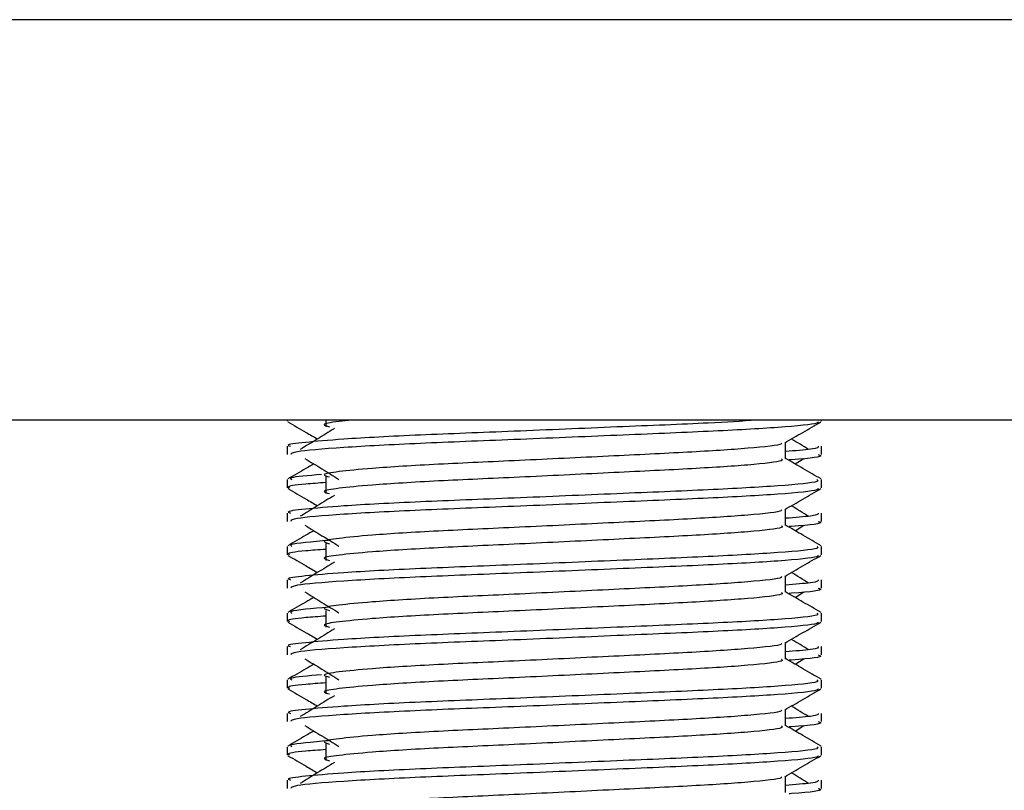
# Model space of a CAD drawing. Header units: millimetres. Extents: x 0 to 420, y 0 to 297.
# Tile 56 of 88: x 283.73 to 287.09, y 169.96 to 172.59. Entities that reach past the tile are written whole.
import ezdxf

# ---------------------------------------------------------------- set-up
doc = ezdxf.new("R2010")
doc.units = ezdxf.units.MM

msp = doc.modelspace()

# ---------------------------------------------------------------- linework, layer by layer
at = {"color": 7, "linetype": 'Continuous', "lineweight": 25}
for p, q in [((290.3857, 172.5887), (280.7213, 172.5887)), ((290.3857, 171.2244), (280.7213, 171.2244)), ((284.6439, 171.2244), (284.6439, 171.2213)), ((284.7748, 171.2244), (284.7748, 171.2022)), ((286.4631, 171.2213), (286.4631, 171.2244)), ((286.34, 171.0936), (286.34, 171.149)), ((284.6439, 171.136), (284.6439, 171.1077)), ((286.4631, 171.1077), (286.4631, 171.136)), ((286.3728, 171.0758), (286.4032, 171.0944)), ((284.6439, 171.0223), (284.6439, 170.9939)), ((284.7748, 171.0317), (284.7748, 170.9748)), ((286.4631, 170.9939), (286.4631, 171.0223)), ((286.34, 170.8662), (286.34, 170.9217)), ((284.6439, 170.9086), (284.6439, 170.8803)), ((286.4631, 170.8803), (286.4631, 170.9086)), ((286.3728, 170.8484), (286.4032, 170.867)), ((284.6439, 170.7949), (284.6439, 170.7665)), ((284.7748, 170.8043), (284.7748, 170.7474)), ((286.4631, 170.7665), (286.4631, 170.7949)), ((284.6439, 170.6812), (284.6439, 170.6529)), ((286.34, 170.6388), (286.34, 170.6943)), ((286.4631, 170.6529), (286.4631, 170.6812)), ((286.3728, 170.621), (286.4032, 170.6397)), ((284.7748, 170.5769), (284.7748, 170.5201)), ((284.6439, 170.5675), (284.6439, 170.5391)), ((286.4631, 170.5391), (286.4631, 170.5675)), ((284.6439, 170.4538), (284.6439, 170.4255)), ((286.34, 170.4114), (286.34, 170.4669)), ((286.4631, 170.4255), (286.4631, 170.4538)), ((286.3728, 170.3936), (286.4032, 170.4123)), ((284.7748, 170.3495), (284.7748, 170.2927)), ((284.6439, 170.3401), (284.6439, 170.3117)), ((286.4631, 170.3117), (286.4631, 170.3401)), ((284.6439, 170.2264), (284.6439, 170.1981)), ((286.34, 170.184), (286.34, 170.2395)), ((286.4631, 170.1981), (286.4631, 170.2264)), ((286.3728, 170.1662), (286.4032, 170.1849)), ((284.6439, 170.1127), (284.6439, 170.0844)), ((284.7748, 170.1221), (284.7748, 170.0653)), ((286.4631, 170.0844), (286.4631, 170.1127)), ((286.34, 169.9566), (286.34, 170.0121)), ((284.6439, 169.999), (284.6439, 169.9707)), ((286.4631, 169.9707), (286.4631, 169.999))]:
    msp.add_line(p, q, dxfattribs=at)
for points, knots in [([(286.2426, 171.2244), (286.1908, 171.2212), (286.0648, 171.2136), (285.7661, 171.2018), (285.4173, 171.1867), (285.0846, 171.1742), (284.8379, 171.1613), (284.6996, 171.1489), (284.6364, 171.1415), (284.6517, 171.1371), (284.6553, 171.136)], [0, 0, 0, 0, 0.107555, 0.261631, 0.420083, 0.572451, 0.728645, 0.848713, 0.964716, 1, 1, 1, 1]), ([(284.6461, 171.219), (284.6666, 171.2071), (284.7002, 171.1877), (284.7337, 171.1683), (284.7467, 171.1608)], [0, 0, 0, 0, 0.61317, 1, 1, 1, 1]), ([(286.4522, 171.2189), (286.4515, 171.2175), (286.4486, 171.2116), (286.3311, 171.1998), (286.0907, 171.1866), (285.768, 171.1733), (285.4171, 171.1583), (285.0835, 171.1457), (284.821, 171.1317), (284.6627, 171.1183), (284.6578, 171.1108), (284.6557, 171.1077)], [0, 0, 0, 0, 0.039912, 0.166158, 0.289058, 0.411836, 0.5381, 0.659517, 0.783982, 0.909693, 1, 1, 1, 1]), ([(284.8644, 171.2244), (284.8488, 171.2229), (284.7946, 171.2179), (284.7574, 171.2109), (284.7786, 171.2048), (284.7881, 171.202)], [0, 0, 0, 0, 0.182373, 0.6359785, 1, 1, 1, 1]), ([(286.3375, 171.1476), (286.3581, 171.1595), (286.3992, 171.1833), (286.4404, 171.2071), (286.4609, 171.219)], [0, 0, 0, 0, 0.4999356, 1, 1, 1, 1]), ([(284.8042, 171.196), (284.7848, 171.1842), (284.7461, 171.1604), (284.7074, 171.1367), (284.6881, 171.1248)], [0, 0, 0, 0, 0.49999, 1, 1, 1, 1]), ([(286.326, 171.1474), (286.327, 171.1462), (286.3312, 171.1405), (286.2241, 171.1287), (286.0185, 171.1155), (285.7389, 171.1023), (285.4354, 171.0873), (285.1479, 171.0747), (284.9355, 171.0618), (284.8131, 171.0494), (284.7559, 171.0403), (284.7782, 171.0342), (284.7881, 171.0315)], [0, 0, 0, 0, 0.035107, 0.156135, 0.273953, 0.391653, 0.512699, 0.629093, 0.748412, 0.840135, 0.92875, 1, 1, 1, 1]), ([(286.4189, 171.1248), (286.3996, 171.1367), (286.3801, 171.1487), (286.3605, 171.1607), (286.3603, 171.1608)], [0, 0, 0, 0, 0.989832, 1, 1, 1, 1]), ([(286.4517, 171.136), (286.4522, 171.1326), (286.4531, 171.1269), (286.3728, 171.1206), (286.34, 171.1181)], [0, 0, 0, 0, 0.590683, 1, 1, 1, 1]), ([(284.7038, 171.0944), (284.7232, 171.0826), (284.7619, 171.0588), (284.8006, 171.0351), (284.8199, 171.0232)], [0, 0, 0, 0, 0.500011, 1, 1, 1, 1]), ([(286.3264, 171.0934), (286.3289, 171.0912), (286.3364, 171.0846), (286.2257, 171.0719), (286.0181, 171.0587), (285.7391, 171.0454), (285.4354, 171.0304), (285.1479, 171.0178), (284.9355, 171.0049), (284.8131, 170.9926), (284.7559, 170.9835), (284.7782, 170.9774), (284.7881, 170.9746)], [0, 0, 0, 0, 0.059132, 0.177163, 0.292064, 0.406849, 0.524898, 0.638409, 0.754774, 0.844226, 0.930647, 1, 1, 1, 1]), ([(286.4614, 171.0246), (286.4408, 171.0365), (286.4003, 171.0599), (286.3599, 171.0833), (286.34, 171.0948)], [0, 0, 0, 0, 0.508368, 1, 1, 1, 1]), ([(286.4513, 171.1077), (286.4546, 171.1066), (286.4715, 171.1012), (286.4305, 171.0946), (286.355, 171.0897), (286.3524, 171.0896)], [0, 0, 0, 0, 0.190296, 0.972093, 1, 1, 1, 1]), ([(284.7342, 171.0758), (284.7252, 171.0706), (284.6957, 171.0535), (284.6662, 171.0365), (284.6456, 171.0246)], [0, 0, 0, 0, 0.303338, 1, 1, 1, 1]), ([(286.4473, 171.0223), (286.4502, 171.0201), (286.4587, 171.0135), (286.3308, 171.0009), (286.0908, 170.9876), (285.7681, 170.9744), (285.4168, 170.9593), (285.0847, 170.9468), (284.8379, 170.9339), (284.6996, 170.9215), (284.6364, 170.9141), (284.6517, 170.9097), (284.6553, 170.9086)], [0, 0, 0, 0, 0.061077, 0.184512, 0.304677, 0.424721, 0.548174, 0.666888, 0.788581, 0.882129, 0.97251, 1, 1, 1, 1]), ([(284.7748, 171.0123), (284.7506, 171.0105), (284.6763, 171.0051), (284.6409, 170.9993), (284.6495, 170.995), (284.6515, 170.9939)], [0, 0, 0, 0, 0.270543, 0.831179, 1, 1, 1, 1]), ([(284.76, 171.0398), (284.7155, 171.036), (284.6448, 171.03), (284.6556, 171.0244), (284.6597, 171.0223)], [0, 0, 0, 0, 0.6298517, 1, 1, 1, 1]), ([(284.6461, 170.9916), (284.6666, 170.9797), (284.7002, 170.9603), (284.7337, 170.9409), (284.7467, 170.9334)], [0, 0, 0, 0, 0.61317, 1, 1, 1, 1]), ([(286.4522, 170.9915), (286.4515, 170.9901), (286.4486, 170.9842), (286.3311, 170.9724), (286.0907, 170.9592), (285.768, 170.9459), (285.4171, 170.9309), (285.0835, 170.9184), (284.821, 170.9043), (284.6627, 170.8909), (284.6578, 170.8834), (284.6557, 170.8803)], [0, 0, 0, 0, 0.039912, 0.166158, 0.289058, 0.411836, 0.5381, 0.659517, 0.783982, 0.909693, 1, 1, 1, 1]), ([(286.3375, 170.9202), (286.3581, 170.9321), (286.3992, 170.9559), (286.4404, 170.9797), (286.4609, 170.9916)], [0, 0, 0, 0, 0.499936, 1, 1, 1, 1]), ([(284.8042, 170.9686), (284.7848, 170.9568), (284.7461, 170.933), (284.7074, 170.9093), (284.6881, 170.8974)], [0, 0, 0, 0, 0.49999, 1, 1, 1, 1]), ([(286.326, 170.9201), (286.327, 170.9188), (286.3312, 170.9131), (286.2241, 170.9014), (286.0185, 170.8881), (285.7389, 170.8749), (285.4354, 170.8599), (285.1479, 170.8473), (284.9355, 170.8344), (284.8131, 170.822), (284.7559, 170.8129), (284.7782, 170.8068), (284.7881, 170.8041)], [0, 0, 0, 0, 0.035107, 0.156135, 0.273953, 0.391653, 0.512699, 0.629093, 0.748412, 0.840135, 0.92875, 1, 1, 1, 1]), ([(286.4189, 170.8974), (286.3996, 170.9093), (286.3801, 170.9213), (286.3605, 170.9333), (286.3603, 170.9334)], [0, 0, 0, 0, 0.989832, 1, 1, 1, 1]), ([(286.4517, 170.9086), (286.4522, 170.9052), (286.4531, 170.8995), (286.3728, 170.8932), (286.34, 170.8907)], [0, 0, 0, 0, 0.590683, 1, 1, 1, 1]), ([(286.4513, 170.8803), (286.4546, 170.8792), (286.4715, 170.8738), (286.4305, 170.8672), (286.355, 170.8623), (286.3524, 170.8622)], [0, 0, 0, 0, 0.190296, 0.972093, 1, 1, 1, 1]), ([(284.7342, 170.8484), (284.7252, 170.8432), (284.6957, 170.8261), (284.6662, 170.8091), (284.6456, 170.7972)], [0, 0, 0, 0, 0.303338, 1, 1, 1, 1]), ([(284.7038, 170.867), (284.7232, 170.8552), (284.7619, 170.8314), (284.8006, 170.8077), (284.8199, 170.7958)], [0, 0, 0, 0, 0.500011, 1, 1, 1, 1]), ([(286.3264, 170.866), (286.3289, 170.8638), (286.3364, 170.8572), (286.2257, 170.8445), (286.0181, 170.8313), (285.7391, 170.818), (285.4354, 170.803), (285.1479, 170.7904), (284.9355, 170.7775), (284.8131, 170.7652), (284.7559, 170.7561), (284.7782, 170.75), (284.7881, 170.7473)], [0, 0, 0, 0, 0.059132, 0.177163, 0.292064, 0.406849, 0.524898, 0.638409, 0.754774, 0.844226, 0.930647, 1, 1, 1, 1]), ([(286.4614, 170.7972), (286.4408, 170.8091), (286.4003, 170.8325), (286.3599, 170.8559), (286.34, 170.8674)], [0, 0, 0, 0, 0.508368, 1, 1, 1, 1]), ([(284.7846, 170.8152), (284.7282, 170.8104), (284.6451, 170.8034), (284.6561, 170.797), (284.6597, 170.7949)], [0, 0, 0, 0, 0.678995, 1, 1, 1, 1]), ([(286.4473, 170.7949), (286.4502, 170.7927), (286.4587, 170.7861), (286.3308, 170.7735), (286.0908, 170.7602), (285.7681, 170.747), (285.4168, 170.732), (285.0847, 170.7194), (284.8379, 170.7065), (284.6996, 170.6941), (284.6364, 170.6867), (284.6517, 170.6823), (284.6553, 170.6812)], [0, 0, 0, 0, 0.061077, 0.184512, 0.304677, 0.424721, 0.548174, 0.666888, 0.788581, 0.882129, 0.97251, 1, 1, 1, 1]), ([(284.7748, 170.7849), (284.7506, 170.7831), (284.6763, 170.7777), (284.6409, 170.7719), (284.6495, 170.7676), (284.6515, 170.7665)], [0, 0, 0, 0, 0.270543, 0.831179, 1, 1, 1, 1]), ([(284.6461, 170.7643), (284.6666, 170.7524), (284.7002, 170.7329), (284.7337, 170.7135), (284.7467, 170.706)], [0, 0, 0, 0, 0.61317, 1, 1, 1, 1]), ([(286.4522, 170.7641), (286.4515, 170.7627), (286.4486, 170.7568), (286.3311, 170.745), (286.0907, 170.7318), (285.768, 170.7185), (285.4171, 170.7035), (285.0835, 170.691), (284.821, 170.6769), (284.6627, 170.6635), (284.6578, 170.656), (284.6557, 170.6529)], [0, 0, 0, 0, 0.039912, 0.166158, 0.289058, 0.411836, 0.5381, 0.659517, 0.783982, 0.909693, 1, 1, 1, 1]), ([(286.3375, 170.6928), (286.3581, 170.7047), (286.3992, 170.7285), (286.4404, 170.7524), (286.4609, 170.7643)], [0, 0, 0, 0, 0.499936, 1, 1, 1, 1]), ([(284.8042, 170.7412), (284.7848, 170.7294), (284.7461, 170.7056), (284.7074, 170.6819), (284.6881, 170.67)], [0, 0, 0, 0, 0.49999, 1, 1, 1, 1]), ([(286.326, 170.6927), (286.327, 170.6914), (286.3312, 170.6857), (286.2241, 170.674), (286.0185, 170.6607), (285.7389, 170.6475), (285.4354, 170.6325), (285.1479, 170.6199), (284.9355, 170.607), (284.8131, 170.5946), (284.7559, 170.5856), (284.7782, 170.5794), (284.7881, 170.5767)], [0, 0, 0, 0, 0.035107, 0.156135, 0.273953, 0.391653, 0.512699, 0.629093, 0.748412, 0.840135, 0.92875, 1, 1, 1, 1]), ([(286.4517, 170.6812), (286.4522, 170.6778), (286.4531, 170.6721), (286.3728, 170.6658), (286.34, 170.6633)], [0, 0, 0, 0, 0.590683, 1, 1, 1, 1]), ([(286.4189, 170.67), (286.3996, 170.6819), (286.3801, 170.6939), (286.3605, 170.7059), (286.3603, 170.706)], [0, 0, 0, 0, 0.989832, 1, 1, 1, 1]), ([(286.4513, 170.6529), (286.4546, 170.6518), (286.4715, 170.6464), (286.4305, 170.6398), (286.355, 170.6349), (286.3524, 170.6348)], [0, 0, 0, 0, 0.190296, 0.972093, 1, 1, 1, 1]), ([(284.7342, 170.621), (284.7252, 170.6158), (284.6957, 170.5987), (284.6662, 170.5817), (284.6456, 170.5698)], [0, 0, 0, 0, 0.303338, 1, 1, 1, 1]), ([(284.7038, 170.6397), (284.7232, 170.6278), (284.7619, 170.604), (284.8006, 170.5803), (284.8199, 170.5684)], [0, 0, 0, 0, 0.500011, 1, 1, 1, 1]), ([(286.3264, 170.6386), (286.3289, 170.6364), (286.3364, 170.6298), (286.2257, 170.6171), (286.0181, 170.6039), (285.7391, 170.5906), (285.4354, 170.5756), (285.1479, 170.563), (284.9355, 170.5501), (284.8131, 170.5378), (284.7559, 170.5287), (284.7782, 170.5226), (284.7881, 170.5199)], [0, 0, 0, 0, 0.059132, 0.177163, 0.292064, 0.406849, 0.524898, 0.638409, 0.754774, 0.844226, 0.930647, 1, 1, 1, 1]), ([(286.4614, 170.5698), (286.4408, 170.5817), (286.4003, 170.6051), (286.3599, 170.6285), (286.34, 170.64)], [0, 0, 0, 0, 0.508368, 1, 1, 1, 1]), ([(284.7846, 170.5878), (284.7282, 170.583), (284.6451, 170.576), (284.6561, 170.5696), (284.6597, 170.5675)], [0, 0, 0, 0, 0.678995, 1, 1, 1, 1]), ([(286.4473, 170.5675), (286.4502, 170.5653), (286.4587, 170.5587), (286.3308, 170.5461), (286.0908, 170.5328), (285.7681, 170.5196), (285.4168, 170.5046), (285.0847, 170.492), (284.8379, 170.4791), (284.6996, 170.4667), (284.6364, 170.4593), (284.6517, 170.4549), (284.6553, 170.4538)], [0, 0, 0, 0, 0.061077, 0.184512, 0.304677, 0.424721, 0.548174, 0.666888, 0.788581, 0.882129, 0.97251, 1, 1, 1, 1]), ([(284.7748, 170.5575), (284.7506, 170.5557), (284.6763, 170.5503), (284.6409, 170.5445), (284.6495, 170.5402), (284.6515, 170.5391)], [0, 0, 0, 0, 0.270543, 0.831179, 1, 1, 1, 1]), ([(284.6461, 170.5369), (284.6666, 170.525), (284.7002, 170.5055), (284.7337, 170.4861), (284.7467, 170.4786)], [0, 0, 0, 0, 0.61317, 1, 1, 1, 1]), ([(286.4522, 170.5367), (286.4515, 170.5353), (286.4486, 170.5294), (286.3311, 170.5176), (286.0907, 170.5044), (285.768, 170.4911), (285.4171, 170.4761), (285.0835, 170.4636), (284.821, 170.4495), (284.6627, 170.4361), (284.6578, 170.4286), (284.6557, 170.4255)], [0, 0, 0, 0, 0.039912, 0.166158, 0.289058, 0.411836, 0.5381, 0.659517, 0.783982, 0.909693, 1, 1, 1, 1]), ([(284.8042, 170.5139), (284.7848, 170.502), (284.7461, 170.4782), (284.7074, 170.4545), (284.6881, 170.4426)], [0, 0, 0, 0, 0.49999, 1, 1, 1, 1]), ([(286.3375, 170.4654), (286.3581, 170.4773), (286.3992, 170.5012), (286.4404, 170.525), (286.4609, 170.5369)], [0, 0, 0, 0, 0.499936, 1, 1, 1, 1]), ([(286.4189, 170.4426), (286.3996, 170.4545), (286.3801, 170.4665), (286.3605, 170.4785), (286.3603, 170.4786)], [0, 0, 0, 0, 0.989832, 1, 1, 1, 1]), ([(286.326, 170.4653), (286.327, 170.464), (286.3312, 170.4583), (286.2241, 170.4466), (286.0185, 170.4333), (285.7389, 170.4201), (285.4354, 170.4051), (285.1479, 170.3925), (284.9355, 170.3796), (284.8131, 170.3672), (284.7559, 170.3582), (284.7782, 170.352), (284.7881, 170.3493)], [0, 0, 0, 0, 0.035107, 0.156135, 0.273953, 0.391653, 0.512699, 0.629093, 0.748412, 0.840135, 0.92875, 1, 1, 1, 1]), ([(286.4517, 170.4538), (286.4522, 170.4504), (286.4531, 170.4447), (286.3728, 170.4384), (286.34, 170.4359)], [0, 0, 0, 0, 0.590683, 1, 1, 1, 1]), ([(284.7038, 170.4123), (284.7232, 170.4004), (284.7619, 170.3766), (284.8006, 170.3529), (284.8199, 170.341)], [0, 0, 0, 0, 0.500011, 1, 1, 1, 1]), ([(286.3264, 170.4112), (286.3289, 170.409), (286.3364, 170.4024), (286.2257, 170.3897), (286.0181, 170.3765), (285.7391, 170.3632), (285.4354, 170.3482), (285.1479, 170.3356), (284.9355, 170.3227), (284.8131, 170.3104), (284.7559, 170.3013), (284.7782, 170.2952), (284.7881, 170.2925)], [0, 0, 0, 0, 0.059132, 0.177163, 0.292064, 0.406849, 0.524898, 0.638409, 0.754774, 0.844226, 0.930647, 1, 1, 1, 1]), ([(286.4614, 170.3424), (286.4408, 170.3543), (286.4003, 170.3777), (286.3599, 170.4011), (286.34, 170.4126)], [0, 0, 0, 0, 0.5083681, 1, 1, 1, 1]), ([(286.4513, 170.4255), (286.4546, 170.4244), (286.4715, 170.419), (286.4305, 170.4124), (286.355, 170.4075), (286.3524, 170.4074)], [0, 0, 0, 0, 0.190296, 0.972093, 1, 1, 1, 1]), ([(284.7342, 170.3936), (284.7252, 170.3884), (284.6957, 170.3713), (284.6662, 170.3543), (284.6456, 170.3424)], [0, 0, 0, 0, 0.303338, 1, 1, 1, 1]), ([(284.76, 170.3576), (284.7155, 170.3538), (284.6448, 170.3478), (284.6556, 170.3422), (284.6597, 170.3401)], [0, 0, 0, 0, 0.629852, 1, 1, 1, 1]), ([(286.4473, 170.3401), (286.4502, 170.3379), (286.4587, 170.3313), (286.3308, 170.3187), (286.0908, 170.3054), (285.7681, 170.2922), (285.4168, 170.2772), (285.0847, 170.2646), (284.8379, 170.2517), (284.6996, 170.2393), (284.6364, 170.2319), (284.6517, 170.2275), (284.6553, 170.2264)], [0, 0, 0, 0, 0.061077, 0.184512, 0.304677, 0.424721, 0.548174, 0.666888, 0.788581, 0.882129, 0.97251, 1, 1, 1, 1]), ([(284.6461, 170.3095), (284.6666, 170.2976), (284.7002, 170.2781), (284.7337, 170.2587), (284.7467, 170.2512)], [0, 0, 0, 0, 0.61317, 1, 1, 1, 1]), ([(284.7748, 170.3301), (284.7506, 170.3284), (284.6763, 170.3229), (284.6409, 170.3171), (284.6495, 170.3128), (284.6515, 170.3117)], [0, 0, 0, 0, 0.270543, 0.831179, 1, 1, 1, 1]), ([(286.4522, 170.3093), (286.4515, 170.3079), (286.4486, 170.302), (286.3311, 170.2902), (286.0907, 170.277), (285.768, 170.2637), (285.4171, 170.2487), (285.0835, 170.2362), (284.821, 170.2221), (284.6627, 170.2087), (284.6578, 170.2012), (284.6557, 170.1981)], [0, 0, 0, 0, 0.039912, 0.166158, 0.289058, 0.411836, 0.5381, 0.659517, 0.783982, 0.909693, 1, 1, 1, 1]), ([(286.3375, 170.238), (286.3581, 170.2499), (286.3992, 170.2738), (286.4404, 170.2976), (286.4609, 170.3095)], [0, 0, 0, 0, 0.499936, 1, 1, 1, 1]), ([(284.8042, 170.2865), (284.7848, 170.2746), (284.7461, 170.2508), (284.7074, 170.2271), (284.6881, 170.2152)], [0, 0, 0, 0, 0.49999, 1, 1, 1, 1]), ([(286.4189, 170.2152), (286.3996, 170.2271), (286.3801, 170.2391), (286.3605, 170.2511), (286.3603, 170.2512)], [0, 0, 0, 0, 0.989832, 1, 1, 1, 1]), ([(286.326, 170.2379), (286.327, 170.2366), (286.3312, 170.2309), (286.2241, 170.2192), (286.0185, 170.2059), (285.7389, 170.1927), (285.4354, 170.1777), (285.1479, 170.1651), (284.9355, 170.1522), (284.8131, 170.1398), (284.7559, 170.1308), (284.7782, 170.1246), (284.7881, 170.1219)], [0, 0, 0, 0, 0.035107, 0.156135, 0.273953, 0.391653, 0.512699, 0.629093, 0.748412, 0.840135, 0.92875, 1, 1, 1, 1]), ([(286.4517, 170.2264), (286.4522, 170.223), (286.4531, 170.2173), (286.3728, 170.211), (286.34, 170.2085)], [0, 0, 0, 0, 0.590683, 1, 1, 1, 1]), ([(284.7038, 170.1849), (284.7232, 170.173), (284.7619, 170.1493), (284.8006, 170.1255), (284.8199, 170.1136)], [0, 0, 0, 0, 0.500011, 1, 1, 1, 1]), ([(286.3264, 170.1839), (286.3289, 170.1816), (286.3364, 170.175), (286.2257, 170.1623), (286.0181, 170.1491), (285.7391, 170.1358), (285.4354, 170.1208), (285.1479, 170.1082), (284.9355, 170.0953), (284.8131, 170.083), (284.7559, 170.0739), (284.7782, 170.0678), (284.7881, 170.0651)], [0, 0, 0, 0, 0.059132, 0.177163, 0.292064, 0.406849, 0.524898, 0.638409, 0.754774, 0.844226, 0.930647, 1, 1, 1, 1]), ([(286.4614, 170.115), (286.4408, 170.1269), (286.4003, 170.1503), (286.3599, 170.1737), (286.34, 170.1852)], [0, 0, 0, 0, 0.508368, 1, 1, 1, 1]), ([(286.4513, 170.1981), (286.4546, 170.197), (286.4715, 170.1916), (286.4305, 170.185), (286.355, 170.1801), (286.3524, 170.18)], [0, 0, 0, 0, 0.190296, 0.972093, 1, 1, 1, 1]), ([(284.7342, 170.1662), (284.7252, 170.161), (284.6957, 170.144), (284.6662, 170.1269), (284.6456, 170.115)], [0, 0, 0, 0, 0.303338, 1, 1, 1, 1]), ([(286.4473, 170.1127), (286.4502, 170.1105), (286.4587, 170.1039), (286.3308, 170.0913), (286.0908, 170.078), (285.7681, 170.0648), (285.4168, 170.0498), (285.0847, 170.0372), (284.8379, 170.0243), (284.6996, 170.0119), (284.6364, 170.0045), (284.6517, 170.0001), (284.6553, 169.999)], [0, 0, 0, 0, 0.061077, 0.184512, 0.304677, 0.424721, 0.548174, 0.666888, 0.788581, 0.882129, 0.97251, 1, 1, 1, 1]), ([(284.7846, 170.133), (284.7282, 170.1282), (284.6451, 170.1212), (284.6561, 170.1148), (284.6597, 170.1127)], [0, 0, 0, 0, 0.678995, 1, 1, 1, 1]), ([(284.6461, 170.0821), (284.6666, 170.0702), (284.7002, 170.0507), (284.7337, 170.0313), (284.7467, 170.0238)], [0, 0, 0, 0, 0.61317, 1, 1, 1, 1]), ([(284.7748, 170.1027), (284.7506, 170.101), (284.6763, 170.0955), (284.6409, 170.0898), (284.6495, 170.0854), (284.6515, 170.0844)], [0, 0, 0, 0, 0.270543, 0.831179, 1, 1, 1, 1]), ([(286.4522, 170.0819), (286.4515, 170.0805), (286.4486, 170.0746), (286.3311, 170.0628), (286.0907, 170.0496), (285.768, 170.0363), (285.4171, 170.0213), (285.0835, 170.0088), (284.821, 169.9947), (284.6627, 169.9813), (284.6578, 169.9738), (284.6557, 169.9707)], [0, 0, 0, 0, 0.039912, 0.166158, 0.289058, 0.411836, 0.5381, 0.659517, 0.783982, 0.909693, 1, 1, 1, 1]), ([(286.3375, 170.0106), (286.3581, 170.0225), (286.3992, 170.0464), (286.4404, 170.0702), (286.4609, 170.0821)], [0, 0, 0, 0, 0.499936, 1, 1, 1, 1]), ([(284.8042, 170.0591), (284.7848, 170.0472), (284.7461, 170.0235), (284.7074, 169.9997), (284.6881, 169.9878)], [0, 0, 0, 0, 0.49999, 1, 1, 1, 1]), ([(286.326, 170.0105), (286.327, 170.0092), (286.3312, 170.0035), (286.2241, 169.9918), (286.0185, 169.9785), (285.7389, 169.9653), (285.4354, 169.9503), (285.1479, 169.9377), (284.9355, 169.9248), (284.8131, 169.9124), (284.7559, 169.9034), (284.7782, 169.8972), (284.7881, 169.8945)], [0, 0, 0, 0, 0.035107, 0.156135, 0.273953, 0.391653, 0.512699, 0.629093, 0.748412, 0.840135, 0.92875, 1, 1, 1, 1]), ([(286.4189, 169.9878), (286.3996, 169.9997), (286.3801, 170.0117), (286.3605, 170.0237), (286.3603, 170.0238)], [0, 0, 0, 0, 0.989832, 1, 1, 1, 1]), ([(286.4517, 169.999), (286.4522, 169.9956), (286.4531, 169.9899), (286.3728, 169.9837), (286.34, 169.9811)], [0, 0, 0, 0, 0.590683, 1, 1, 1, 1]), ([(286.4513, 169.9707), (286.4546, 169.9696), (286.4715, 169.9642), (286.4305, 169.9576), (286.355, 169.9527), (286.3524, 169.9526)], [0, 0, 0, 0, 0.190296, 0.972093, 1, 1, 1, 1])]:
    msp.add_open_spline(points, degree=3, knots=knots, dxfattribs=at)

doc.saveas('drawing.dxf')
